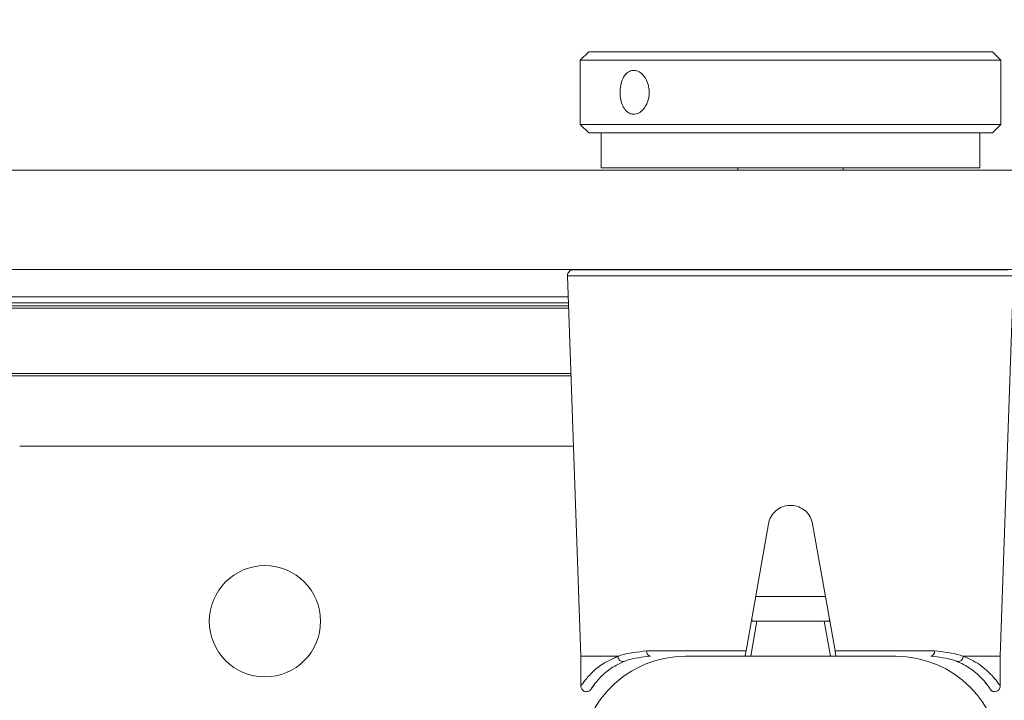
# Model space of a CAD drawing. Header units: feet. Extents: x 0 to 152508, y 0 to 59424.
# Tile 27 of 105: x 152349.885 to 152350.178, y 59280.938 to 59281.141. Entities that reach past the tile are written whole.
import ezdxf
from ezdxf import colors
from ezdxf.entities.mleader import LeaderData, LeaderLine
from ezdxf.math import Vec2, Vec3

# ---------------------------------------------------------------- set-up
doc = ezdxf.new("R2010")
doc.units = ezdxf.units.FT
doc.header["$LTSCALE"] = 0.05
doc.header["$MEASUREMENT"] = 0
for name, color, linetype, lineweight in [('Bridge plan$0$BR_P_Slab_Object', 2, 'Continuous', 30), ('Bridge plan$0$new FSB deck grid - PV_P_Curb', 1, 'Continuous', 13), ('Bridge plan$0$PV_P_EOP_Br', 252, 'Continuous', 30), ('Bridge plan$0$SC_Scratch7', 252, 'Continuous', 0)]:
    doc.layers.add(name, color=color, linetype=linetype, lineweight=lineweight)
doc.layers.add('Trellis Base$0$L-ANNO-NOTE', color=30, linetype='Continuous')
doc.styles.add('Trellis Base$0$ARIAL', font='arial.ttf', dxfattribs={"width": 0.9})
pattern_1 = [(135.001858, (9.823252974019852, -14.04074562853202), (0.2651559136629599, 0.2651731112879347), []), (135.001858, (9.646476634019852, -14.04075135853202), (0.2651559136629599, 0.2651731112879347), [])]

# ---------------------------------------------------------------- blocks, each defined once
blk = doc.blocks.new('Bridge plan$0$HIGH ST SCREENWALL_2 PANEL PLAN_9')
at = {"layer": 'Bridge plan$0$SC_Scratch7', "lineweight": 0, "extrusion": (0, 0, -1)}
h = blk.add_hatch(dxfattribs=at)
h.set_pattern_fill('ANSI32', color=256, scale=0.01, style=0, pattern_type=2)
h.set_pattern_definition(pattern_1)
h.paths.add_polyline_path([(2.398455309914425, 0.08396245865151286), (2.398458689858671, -0.02020399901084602, -0.4142135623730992), (2.367209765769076, -0.05145495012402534), (2.304709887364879, -0.051456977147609, -0.414213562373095), (2.27345893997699, -0.02020805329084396), (2.273455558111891, 0.08395840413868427, -0.414213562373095), (2.304704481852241, 0.1152093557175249), (2.367204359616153, 0.1152113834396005, -0.414213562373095)])
h.paths.add_polyline_path([(2.289083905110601, -0.02020754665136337, 0.414213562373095), (2.304709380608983, -0.03583200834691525), (2.36720925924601, -0.03582998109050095, 0.414213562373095), (2.382833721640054, -0.02020450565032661), (2.382830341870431, 0.08396195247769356, 0.4142135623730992), (2.367204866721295, 0.09958641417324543), (2.304704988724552, 0.09958438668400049, 0.414213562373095), (2.289080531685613, 0.08395891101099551)])
h = blk.add_hatch(dxfattribs=at)
h.set_pattern_fill('ANSI32', color=256, scale=0.01, style=0, pattern_type=2)
h.set_pattern_definition(pattern_1)
h.paths.add_polyline_path([(2.398455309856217, 0.08396245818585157), (2.398458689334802, -0.02020399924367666, -0.4142135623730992), (2.36720976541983, -0.05145495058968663), (2.30470988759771, -0.05145697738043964, -0.414213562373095), (2.273458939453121, -0.02020805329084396), (2.27345555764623, 0.08395840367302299, -0.414213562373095), (2.304704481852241, 0.1152093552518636), (2.367204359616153, 0.1152113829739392, -0.414213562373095)])
h.paths.add_polyline_path([(2.289083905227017, -0.02020754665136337, 0.414213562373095), (2.304709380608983, -0.0358320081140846), (2.367209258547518, -0.03582998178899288, 0.414213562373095), (2.382833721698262, -0.0202045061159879), (2.382830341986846, 0.08396195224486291, 0.4142135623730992), (2.367204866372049, 0.09958641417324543), (2.304704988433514, 0.0995843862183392, 0.414213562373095), (2.289080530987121, 0.08395891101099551)])
at = {"layer": 'Bridge plan$0$SC_Scratch7', "lineweight": 0}
for p, q in [((-2.398295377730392, -0.04269164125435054), (-2.398295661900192, -0.05145394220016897)), ((-2.398295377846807, -0.04269164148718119), (-2.398295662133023, -0.0514539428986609)), ((-2.277578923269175, -0.04303803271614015), (-2.278181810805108, -0.04375858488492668)), ((-2.277578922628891, -0.04303803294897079), (-2.278181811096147, -0.04375858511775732)), ((-2.273623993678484, -0.05145798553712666), (-2.27362370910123, -0.04269568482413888)), ((-2.2736239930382, -0.05145798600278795), (-2.27362370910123, -0.04269568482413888)), ((-2.398295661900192, -0.05145394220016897), (-2.402249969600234, -0.1645853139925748)), ((-2.398295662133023, -0.0514539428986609), (-2.402249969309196, -0.1645853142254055)), ((-2.387408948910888, -0.05145429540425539), (-2.398295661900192, -0.05145394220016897)), ((-2.387408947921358, -0.05145429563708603), (-2.398295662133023, -0.0514539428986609)), ((-2.367209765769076, -0.05145495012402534), (-2.304709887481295, -0.05145697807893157)), ((-2.36720976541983, -0.05145495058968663), (-2.304709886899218, -0.05145697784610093)), ((-2.347797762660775, -0.05145558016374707), (-2.345961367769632, -0.0618722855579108)), ((-2.347797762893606, -0.05145558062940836), (-2.345961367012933, -0.06187228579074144)), ((-2.325958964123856, -0.06187293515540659), (-2.324121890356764, -0.05145634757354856)), ((-2.325958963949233, -0.06187293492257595), (-2.324121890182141, -0.0514563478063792)), ((-2.2736239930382, -0.05145798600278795), (-2.284510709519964, -0.05145763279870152)), ((-2.273623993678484, -0.05145798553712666), (-2.284510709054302, -0.05145763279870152)), ((-2.269677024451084, -0.1645896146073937), (-2.273623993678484, -0.05145798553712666)), ((-2.269677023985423, -0.1645896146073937), (-2.2736239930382, -0.05145798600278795)), ((-2.349184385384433, -0.05303870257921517), (-2.378750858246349, -0.05303774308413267)), ((-2.349184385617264, -0.05303870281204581), (-2.378750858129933, -0.05303774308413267)), ((-2.342522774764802, -0.0908257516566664), (-2.349184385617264, -0.05303870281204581)), ((-2.342522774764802, -0.0908257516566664), (-2.349184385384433, -0.05303870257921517)), ((-2.322735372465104, -0.05303955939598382), (-2.329399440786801, -0.09082617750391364)), ((-2.322735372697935, -0.05303955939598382), (-2.32939944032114, -0.09082617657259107)), ((-2.293168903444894, -0.05304051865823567), (-2.322735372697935, -0.05303955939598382)), ((-2.293168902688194, -0.0530405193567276), (-2.322735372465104, -0.05303955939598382)), ((-2.345961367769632, -0.0618722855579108), (-2.346900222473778, -0.06187225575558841)), ((-2.345961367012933, -0.06187228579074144), (-2.346900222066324, -0.06187225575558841)), ((-2.345961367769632, -0.0618722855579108), (-2.325958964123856, -0.06187293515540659)), ((-2.345961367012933, -0.06187228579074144), (-2.325958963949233, -0.06187293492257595)), ((-2.325020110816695, -0.06187296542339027), (-2.325958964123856, -0.06187293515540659)), ((-2.325020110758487, -0.06187296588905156), (-2.325958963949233, -0.06187293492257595)), ((-2.346337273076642, -0.0691885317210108), (-2.325583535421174, -0.06918920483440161)), ((-2.346337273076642, -0.0691885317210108), (-2.325583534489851, -0.06918920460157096)), ((-2.565128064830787, -0.1139484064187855), (-2.400480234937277, -0.113953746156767)), ((-2.565128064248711, -0.1139484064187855), (-2.40048023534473, -0.1139537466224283)), ((-2.401232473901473, -0.1354750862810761), (-4.158875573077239, -0.1354180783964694)), ((-2.401208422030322, -0.1347870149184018), (-4.158875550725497, -0.1347300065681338)), ((-2.401912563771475, -0.1549322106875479), (-4.158876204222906, -0.1548752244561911)), ((-4.174501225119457, -0.1564764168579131), (-2.401968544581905, -0.1565339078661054)), ((-2.401936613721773, -0.1556202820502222), (-4.158876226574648, -0.1555632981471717)), ((-4.17323254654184, -0.1582087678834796), (-2.402029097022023, -0.1582662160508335)), ((-4.33075123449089, -0.1663910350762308), (-0.3411758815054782, -0.1665204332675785)), ((-2.402249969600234, -0.1645853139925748), (-2.269677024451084, -0.1645896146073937)), ((-2.402249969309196, -0.1645853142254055), (-2.269677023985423, -0.1645896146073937)), ((-2.271316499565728, -0.1662872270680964), (-2.400610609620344, -0.1662830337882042)), ((-2.271316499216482, -0.1662872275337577), (-2.400610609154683, -0.1662830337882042)), ((-2.351588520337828, -0.166284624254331), (-2.351588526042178, -0.1664552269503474)), ((-2.320338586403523, -0.1664562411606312), (-2.320338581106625, -0.1662856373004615)), ((-4.330752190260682, -0.1958909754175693), (-0.3411768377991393, -0.1960203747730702)), ((-2.351589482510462, -0.1959551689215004), (-2.35158950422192, -0.1966159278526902)), ((-2.32033956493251, -0.1966169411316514), (-2.32033954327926, -0.1959561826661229)), ((-2.392214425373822, -0.1966146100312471), (-2.392214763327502, -0.2070312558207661)), ((-2.392214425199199, -0.1966146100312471), (-2.392214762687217, -0.2070312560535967)), ((-2.392214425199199, -0.1966146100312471), (-2.279714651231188, -0.1966182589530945)), ((-2.279714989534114, -0.2070349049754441), (-2.27971465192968, -0.1966182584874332)), ((-2.279714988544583, -0.2070349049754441), (-2.279714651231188, -0.1966182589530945)), ((-2.39596475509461, -0.2070311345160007), (-2.398464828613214, -0.209531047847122)), ((-2.395964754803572, -0.2070311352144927), (-2.398464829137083, -0.2095310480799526)), ((-2.380708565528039, -0.2070316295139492), (-2.39596475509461, -0.2070311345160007)), ((-2.380708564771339, -0.2070316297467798), (-2.395964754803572, -0.2070311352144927)), ((-2.275964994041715, -0.2070350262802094), (-2.380708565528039, -0.2070316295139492)), ((-2.275964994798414, -0.2070350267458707), (-2.380708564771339, -0.2070316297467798)), ((-2.273465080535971, -0.2095351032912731), (-2.275964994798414, -0.2070350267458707)), ((-2.273465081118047, -0.2095351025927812), (-2.275964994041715, -0.2070350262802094)), ((-2.398464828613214, -0.209531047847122), (-2.398465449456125, -0.2286451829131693)), ((-2.398464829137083, -0.2095310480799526), (-2.398465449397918, -0.2286451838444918)), ((-2.382572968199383, -0.2095315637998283), (-2.398464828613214, -0.209531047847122)), ((-2.382572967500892, -0.2095315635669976), (-2.398464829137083, -0.2095310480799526)), ((-2.273465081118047, -0.2095351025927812), (-2.382572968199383, -0.2095315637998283)), ((-2.273465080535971, -0.2095351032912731), (-2.382572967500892, -0.2095315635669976)), ((-2.273465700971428, -0.2286492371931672), (-2.273465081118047, -0.2095351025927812)), ((-2.27346570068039, -0.2286492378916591), (-2.273465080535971, -0.2095351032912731)), ((-2.398465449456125, -0.2286451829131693), (-2.395965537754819, -0.2311452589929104)), ((-2.382573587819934, -0.2286456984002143), (-2.398465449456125, -0.2286451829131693)), ((-2.398465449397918, -0.2286451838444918), (-2.395965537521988, -0.2311452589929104)), ((-2.382573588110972, -0.2286456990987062), (-2.398465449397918, -0.2286451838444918)), ((-2.380709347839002, -0.2311457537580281), (-2.395965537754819, -0.2311452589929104)), ((-2.380709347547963, -0.2311457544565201), (-2.395965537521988, -0.2311452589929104)), ((-2.273465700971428, -0.2286492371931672), (-2.382573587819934, -0.2286456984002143)), ((-2.27346570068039, -0.2286492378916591), (-2.382573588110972, -0.2286456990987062)), ((-2.275965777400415, -0.2311491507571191), (-2.380709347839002, -0.2311457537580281)), ((-2.275965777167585, -0.2311491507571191), (-2.380709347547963, -0.2311457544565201)), ((-2.275965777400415, -0.2311491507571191), (-2.273465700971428, -0.2286492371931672)), ((-2.275965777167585, -0.2311491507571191), (-2.27346570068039, -0.2286492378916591))]:
    blk.add_line(p, q, dxfattribs=at)
at = {"layer": 'Bridge plan$0$SC_Scratch7', "lineweight": 0, "extrusion": (0, 0, -1)}
for centre in [(2.492209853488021, -0.06186754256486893), (2.492209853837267, -0.06186754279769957)]:
    blk.add_circle(centre, 0.01654163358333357, dxfattribs=at)
at = {"layer": 'Bridge plan$0$SC_Scratch7', "lineweight": 0}
for centre, radius, start, end in [((-2.367208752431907, -0.02020501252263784), 0.03124993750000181, 179.9981416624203, 269.9981416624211), ((-2.367208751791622, -0.02020501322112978), 0.03124993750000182, 179.9981416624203, 269.9981416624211), ((-2.30470887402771, -0.02020703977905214), 0.03124993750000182, 269.9981416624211, 359.9981416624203), ((-2.30470887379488, -0.02020703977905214), 0.03124993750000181, 269.9981416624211, 359.9981416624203), ((-2.377324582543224, -0.05285988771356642), 0.00143732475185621, 102.1220950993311, 187.1080046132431), ((-2.377324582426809, -0.05285988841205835), 0.00143732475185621, 102.1220950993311, 187.1080046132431), ((-2.294595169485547, -0.05286257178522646), 0.001437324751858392, 352.8882787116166, 77.8741882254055), ((-2.294595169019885, -0.05286257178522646), 0.001437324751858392, 352.8882787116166, 77.8741882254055), ((-2.400610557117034, -0.1646426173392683), 0.00164041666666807, 177.9981416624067, 269.9981416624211), ((-2.400610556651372, -0.1646426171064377), 0.00164041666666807, 177.9981416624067, 269.9981416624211)]:
    blk.add_arc(centre, radius, start, end, dxfattribs=at)
for points, knots in [([(-2.394208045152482, -0.04320320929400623), (-2.394428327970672, -0.04291477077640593), (-2.395015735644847, -0.04214561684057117), (-2.395188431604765, -0.04182389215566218), (-2.395261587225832, -0.04171334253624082), (-2.395276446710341, -0.04168661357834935), (-2.395331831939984, -0.04160793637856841), (-2.395396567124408, -0.0415229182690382), (-2.395539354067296, -0.04136517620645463), (-2.395798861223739, -0.04116135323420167), (-2.396230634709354, -0.04096183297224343), (-2.396800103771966, -0.04090603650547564), (-2.397392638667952, -0.04107322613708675), (-2.397856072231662, -0.04141590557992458), (-2.398148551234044, -0.04184478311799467), (-2.398275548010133, -0.04225923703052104), (-2.398308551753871, -0.04254181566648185), (-2.398289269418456, -0.04267898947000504), (-2.398286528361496, -0.04269849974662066)], [0, 0, 0, 0, 0.239494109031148, 0.6386401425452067, 0.6903878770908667, 0.7194794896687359, 0.7258785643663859, 0.7320686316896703, 0.746010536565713, 0.7666494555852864, 0.7961242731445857, 0.8367373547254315, 0.8745890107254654, 0.9127435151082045, 0.9459102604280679, 0.9731441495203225, 0.9961802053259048, 1, 1, 1, 1]), ([(-2.394208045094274, -0.04320320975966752), (-2.394428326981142, -0.04291477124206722), (-2.395015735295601, -0.04214561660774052), (-2.395188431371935, -0.04182389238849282), (-2.395261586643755, -0.04171334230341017), (-2.395276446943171, -0.04168661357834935), (-2.395331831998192, -0.0416079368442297), (-2.395396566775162, -0.0415229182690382), (-2.395539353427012, -0.04136517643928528), (-2.395798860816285, -0.04116135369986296), (-2.396230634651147, -0.04096183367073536), (-2.39680010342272, -0.04090603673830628), (-2.39739263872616, -0.04107322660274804), (-2.397856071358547, -0.0414159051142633), (-2.398148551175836, -0.0418447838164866), (-2.398275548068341, -0.04225923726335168), (-2.398308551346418, -0.0425418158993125), (-2.398289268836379, -0.04267898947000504), (-2.398286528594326, -0.04269849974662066)], [0, 0, 0, 0, 0.239494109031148, 0.6386401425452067, 0.6903878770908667, 0.7194794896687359, 0.7258785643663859, 0.7320686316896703, 0.746010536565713, 0.7666494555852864, 0.7961242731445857, 0.8367373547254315, 0.8745890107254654, 0.9127435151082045, 0.9459102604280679, 0.9731441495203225, 0.9961802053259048, 1, 1, 1, 1]), ([(-2.273639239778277, -0.04269373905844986), (-2.273633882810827, -0.04258065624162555), (-2.27361970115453, -0.04228112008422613), (-2.27378629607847, -0.04180381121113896), (-2.274140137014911, -0.04133886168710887), (-2.274638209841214, -0.04102986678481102), (-2.2751646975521, -0.0409196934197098), (-2.275623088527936, -0.04096429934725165), (-2.275980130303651, -0.04109305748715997), (-2.276246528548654, -0.04125877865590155), (-2.276427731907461, -0.04141954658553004), (-2.276536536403, -0.04154495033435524), (-2.276586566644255, -0.04161115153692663), (-2.276612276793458, -0.04164728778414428), (-2.276634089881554, -0.04167944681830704), (-2.276659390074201, -0.04171859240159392), (-2.276688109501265, -0.04176583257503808), (-2.276834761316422, -0.04198897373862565), (-2.277141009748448, -0.04252321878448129), (-2.27766311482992, -0.04315554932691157), (-2.277749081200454, -0.04325966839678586)], [0, 0, 0, 0, 0.02130453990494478, 0.05643219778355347, 0.09264564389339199, 0.1300030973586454, 0.1645207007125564, 0.1924100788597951, 0.215961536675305, 0.2356471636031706, 0.2513168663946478, 0.2619547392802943, 0.2675243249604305, 0.2724181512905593, 0.279576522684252, 0.2941373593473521, 0.3400668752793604, 0.5236046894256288, 0.9215570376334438, 1, 1, 1, 1]), ([(-2.273639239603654, -0.04269373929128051), (-2.273633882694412, -0.04258065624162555), (-2.273619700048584, -0.04228112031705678), (-2.273786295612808, -0.04180381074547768), (-2.274140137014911, -0.04133886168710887), (-2.274638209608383, -0.04102986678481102), (-2.275164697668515, -0.04091969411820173), (-2.275623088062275, -0.04096429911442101), (-2.275980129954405, -0.04109305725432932), (-2.276246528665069, -0.04125877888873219), (-2.276427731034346, -0.04141954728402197), (-2.276536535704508, -0.04154495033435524), (-2.276586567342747, -0.04161115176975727), (-2.276612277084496, -0.04164728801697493), (-2.276634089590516, -0.04167944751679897), (-2.276659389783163, -0.04171859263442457), (-2.276688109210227, -0.04176583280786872), (-2.276834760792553, -0.04198897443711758), (-2.27714100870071, -0.04252321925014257), (-2.277663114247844, -0.04315554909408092), (-2.277749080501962, -0.04325966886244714)], [0, 0, 0, 0, 0.02130453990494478, 0.05643219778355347, 0.09264564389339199, 0.1300030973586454, 0.1645207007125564, 0.1924100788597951, 0.215961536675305, 0.2356471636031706, 0.2513168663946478, 0.2619547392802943, 0.2675243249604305, 0.2724181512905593, 0.279576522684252, 0.2941373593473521, 0.3400668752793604, 0.5236046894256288, 0.9215570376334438, 1, 1, 1, 1]), ([(-2.387408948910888, -0.05145429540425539), (-2.389100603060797, -0.05063464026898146), (-2.392324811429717, -0.04907241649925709), (-2.395512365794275, -0.04621229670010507), (-2.397821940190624, -0.04336928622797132), (-2.398079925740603, -0.04292666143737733), (-2.398217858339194, -0.04269001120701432)], [0, 0, 0, 0, 0.2571529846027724, 0.4901211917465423, 0.7273915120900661, 1, 1, 1, 1]), ([(-2.387408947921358, -0.05145429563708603), (-2.38910060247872, -0.05063464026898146), (-2.392324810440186, -0.04907241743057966), (-2.395512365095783, -0.04621229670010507), (-2.397821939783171, -0.04336928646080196), (-2.398079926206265, -0.04292666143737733), (-2.398217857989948, -0.04269001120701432)], [0, 0, 0, 0, 0.2571529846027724, 0.4901211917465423, 0.7273915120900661, 1, 1, 1, 1]), ([(-2.394217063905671, -0.04321088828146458), (-2.39468848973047, -0.04252312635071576), (-2.39565715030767, -0.04110993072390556), (-2.39481588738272, -0.0424863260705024), (-2.392801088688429, -0.04501168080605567), (-2.389901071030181, -0.04772418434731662), (-2.386924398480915, -0.04919438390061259), (-2.385373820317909, -0.04996022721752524)], [0, 0, 0, 0, 0.2164665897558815, 0.4447885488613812, 0.6224134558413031, 0.8033112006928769, 1, 1, 1, 1]), ([(-2.394217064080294, -0.04321088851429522), (-2.39468848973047, -0.04252312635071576), (-2.395657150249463, -0.04110993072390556), (-2.394815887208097, -0.04248632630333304), (-2.392801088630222, -0.04501168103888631), (-2.389901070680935, -0.04772418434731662), (-2.386924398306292, -0.04919438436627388), (-2.385373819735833, -0.0499602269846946)], [0, 0, 0, 0, 0.2164665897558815, 0.4447885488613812, 0.6224134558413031, 0.8033112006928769, 1, 1, 1, 1]), ([(-2.286545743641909, -0.0499634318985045), (-2.285863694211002, -0.04966314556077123), (-2.283434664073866, -0.04859371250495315), (-2.280162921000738, -0.04612903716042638), (-2.277573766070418, -0.04322392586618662), (-2.276388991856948, -0.04131660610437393), (-2.276709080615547, -0.04179212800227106), (-2.276737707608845, -0.0418346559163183)], [0, 0, 0, 0, 0.107842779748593, 0.3840685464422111, 0.666884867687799, 0.9702082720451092, 1, 1, 1, 1]), ([(-2.286545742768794, -0.04996343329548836), (-2.285863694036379, -0.04966314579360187), (-2.28343466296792, -0.04859371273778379), (-2.280162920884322, -0.04612903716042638), (-2.277573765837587, -0.04322392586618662), (-2.276388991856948, -0.04131660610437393), (-2.276709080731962, -0.0417921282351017), (-2.276737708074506, -0.04183465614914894)], [0, 0, 0, 0, 0.107842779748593, 0.3840685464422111, 0.666884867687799, 0.9702082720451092, 1, 1, 1, 1]), ([(-2.273701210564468, -0.04269402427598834), (-2.273675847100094, -0.04265736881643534), (-2.273332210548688, -0.042160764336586), (-2.274645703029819, -0.04421624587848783), (-2.277495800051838, -0.04733285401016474), (-2.281092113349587, -0.04998343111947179), (-2.283780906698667, -0.05114292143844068), (-2.284510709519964, -0.05145763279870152)], [0, 0, 0, 0, 0.02419217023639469, 0.3277420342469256, 0.6067835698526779, 0.8932725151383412, 1, 1, 1, 1]), ([(-2.273701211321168, -0.0426940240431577), (-2.273675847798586, -0.04265736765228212), (-2.273332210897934, -0.04216076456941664), (-2.274645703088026, -0.04421624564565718), (-2.2774957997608, -0.04733285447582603), (-2.281092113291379, -0.04998343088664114), (-2.283780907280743, -0.05114292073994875), (-2.284510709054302, -0.05145763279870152)], [0, 0, 0, 0, 0.02419217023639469, 0.3277420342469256, 0.6067835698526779, 0.8932725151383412, 1, 1, 1, 1]), ([(-2.387331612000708, -0.05142703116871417), (-2.387331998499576, -0.05142865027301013), (-2.387332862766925, -0.05143231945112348), (-2.387336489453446, -0.05143786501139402), (-2.387347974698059, -0.05144726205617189), (-2.387373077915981, -0.05145315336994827), (-2.387395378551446, -0.05145386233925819), (-2.387408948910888, -0.05145429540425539)], [0, 0, 0, 0, 0.03580645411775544, 0.08120784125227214, 0.1683558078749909, 0.4940119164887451, 1, 1, 1, 1]), ([(-2.387331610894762, -0.05142703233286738), (-2.387331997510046, -0.05142865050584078), (-2.387332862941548, -0.05143231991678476), (-2.3873364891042, -0.05143786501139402), (-2.387347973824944, -0.05144726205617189), (-2.387373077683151, -0.05145315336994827), (-2.387395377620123, -0.05145386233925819), (-2.387408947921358, -0.05145429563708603)], [0, 0, 0, 0, 0.03580645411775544, 0.08120784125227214, 0.1683558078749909, 0.4940119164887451, 1, 1, 1, 1]), ([(-2.387331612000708, -0.05142703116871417), (-2.387288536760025, -0.05124782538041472), (-2.387202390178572, -0.05088940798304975), (-2.386895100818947, -0.0504203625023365), (-2.386495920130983, -0.05007078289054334), (-2.386036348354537, -0.04988009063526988), (-2.385697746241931, -0.04987401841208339), (-2.385482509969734, -0.04992104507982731), (-2.385415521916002, -0.04994519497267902), (-2.385373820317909, -0.04996022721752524)], [0, 0, 0, 0, 0.1824633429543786, 0.3649266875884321, 0.5473901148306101, 0.729854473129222, 0.9123202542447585, 0.9454189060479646, 1, 1, 1, 1]), ([(-2.378750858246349, -0.05303774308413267), (-2.381449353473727, -0.05277705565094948), (-2.384511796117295, -0.05248121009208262), (-2.386997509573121, -0.05155679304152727), (-2.38730819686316, -0.0514361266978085), (-2.387331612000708, -0.05142703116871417)], [0, 0, 0, 0, 0.8727047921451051, 0.9904055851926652, 1, 1, 1, 1]), ([(-2.387331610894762, -0.05142703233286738), (-2.387288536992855, -0.05124782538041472), (-2.387202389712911, -0.05088940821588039), (-2.386895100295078, -0.05042036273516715), (-2.386495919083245, -0.05007078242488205), (-2.386036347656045, -0.04988009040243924), (-2.385697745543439, -0.04987401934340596), (-2.385482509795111, -0.04992104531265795), (-2.38541552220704, -0.04994519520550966), (-2.385373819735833, -0.0499602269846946)], [0, 0, 0, 0, 0.1824633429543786, 0.3649266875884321, 0.5473901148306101, 0.729854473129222, 0.9123202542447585, 0.9454189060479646, 1, 1, 1, 1]), ([(-2.378750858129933, -0.05303774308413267), (-2.381449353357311, -0.05277705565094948), (-2.384511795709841, -0.05248120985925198), (-2.386997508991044, -0.0515567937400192), (-2.387308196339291, -0.05143612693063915), (-2.387331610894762, -0.05142703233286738)], [0, 0, 0, 0, 0.8727047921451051, 0.9904055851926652, 1, 1, 1, 1]), ([(-2.385373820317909, -0.04996022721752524), (-2.385089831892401, -0.05007124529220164), (-2.382879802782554, -0.05093522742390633), (-2.380072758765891, -0.0512127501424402), (-2.377626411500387, -0.05145461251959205)], [0, 0, 0, 0, 0.1284970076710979, 1, 1, 1, 1]), ([(-2.385373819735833, -0.0499602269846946), (-2.385089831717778, -0.05007124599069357), (-2.382879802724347, -0.05093522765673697), (-2.380072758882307, -0.0512127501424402), (-2.377626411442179, -0.05145461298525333)], [0, 0, 0, 0, 0.1284970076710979, 1, 1, 1, 1]), ([(-2.349463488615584, -0.0514555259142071), (-2.349460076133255, -0.05147488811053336), (-2.349453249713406, -0.05151359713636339), (-2.349400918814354, -0.05181045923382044), (-2.349323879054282, -0.05224745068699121), (-2.349245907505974, -0.0526897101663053), (-2.349198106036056, -0.05296088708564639), (-2.349184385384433, -0.05303870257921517)], [0, 0, 0, 0, 0.2253311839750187, 0.4504917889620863, 0.6794496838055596, 0.9080175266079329, 1, 1, 1, 1]), ([(-2.349463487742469, -0.05145552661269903), (-2.349460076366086, -0.05147488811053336), (-2.349453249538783, -0.05151359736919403), (-2.349400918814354, -0.05181045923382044), (-2.349323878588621, -0.05224745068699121), (-2.349245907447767, -0.05268971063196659), (-2.349198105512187, -0.05296088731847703), (-2.349184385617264, -0.05303870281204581)], [0, 0, 0, 0, 0.2253311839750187, 0.4504917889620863, 0.6794496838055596, 0.9080175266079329, 1, 1, 1, 1]), ([(-2.322735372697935, -0.05303955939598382), (-2.322702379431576, -0.05285248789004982), (-2.322636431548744, -0.05247853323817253), (-2.322551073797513, -0.05199454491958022), (-2.32248777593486, -0.05163561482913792), (-2.32245926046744, -0.05147393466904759), (-2.322456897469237, -0.05146053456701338), (-2.322456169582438, -0.05145640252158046)], [0, 0, 0, 0, 0.221104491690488, 0.441988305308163, 0.6682230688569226, 0.8976805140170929, 1, 1, 1, 1]), ([(-2.322735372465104, -0.05303955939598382), (-2.322702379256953, -0.05285248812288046), (-2.322636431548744, -0.05247853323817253), (-2.322551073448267, -0.05199454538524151), (-2.322487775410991, -0.05163561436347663), (-2.322459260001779, -0.05147393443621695), (-2.322456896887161, -0.05146053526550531), (-2.322456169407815, -0.05145640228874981)], [0, 0, 0, 0, 0.221104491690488, 0.441988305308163, 0.6682230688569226, 0.8976805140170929, 1, 1, 1, 1]), ([(-2.29429324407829, -0.05145731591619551), (-2.291846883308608, -0.05121561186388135), (-2.289039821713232, -0.05093827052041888), (-2.286829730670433, -0.05007443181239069), (-2.286545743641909, -0.0499634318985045)], [0, 0, 0, 0, 0.8715029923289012, 1, 1, 1, 1]), ([(-2.294293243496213, -0.05145731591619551), (-2.291846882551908, -0.05121561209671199), (-2.289039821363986, -0.05093827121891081), (-2.286829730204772, -0.05007443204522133), (-2.286545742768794, -0.04996343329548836)], [0, 0, 0, 0, 0.8715029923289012, 1, 1, 1, 1]), ([(-2.284588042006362, -0.05143036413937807), (-2.284611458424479, -0.05143945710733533), (-2.284922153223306, -0.0515601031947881), (-2.287407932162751, -0.05248435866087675), (-2.290470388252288, -0.05278000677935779), (-2.293168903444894, -0.05304051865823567)], [0, 0, 0, 0, 0.009594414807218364, 0.1272952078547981, 1, 1, 1, 1]), ([(-2.284588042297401, -0.05143036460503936), (-2.284611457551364, -0.05143945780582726), (-2.284922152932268, -0.05156010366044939), (-2.287407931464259, -0.05248435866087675), (-2.290470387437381, -0.05278000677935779), (-2.293168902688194, -0.0530405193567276)], [0, 0, 0, 0, 0.009594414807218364, 0.1272952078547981, 1, 1, 1, 1]), ([(-2.284588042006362, -0.05143036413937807), (-2.284631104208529, -0.05125115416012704), (-2.284717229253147, -0.05089273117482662), (-2.28502448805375, -0.05042366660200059), (-2.285423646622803, -0.05007406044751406), (-2.285883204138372, -0.04988333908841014), (-2.286221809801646, -0.04987724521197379), (-2.286437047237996, -0.04992425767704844), (-2.286504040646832, -0.04994840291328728), (-2.286545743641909, -0.0499634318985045)], [0, 0, 0, 0, 0.1824633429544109, 0.3649266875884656, 0.5473901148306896, 0.7298544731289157, 0.9123202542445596, 0.9454189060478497, 1, 1, 1, 1]), ([(-2.284588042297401, -0.05143036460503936), (-2.284631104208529, -0.05125115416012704), (-2.284717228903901, -0.05089273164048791), (-2.28502448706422, -0.05042366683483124), (-2.285423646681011, -0.05007406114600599), (-2.285883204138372, -0.04988333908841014), (-2.286221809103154, -0.04987724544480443), (-2.286437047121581, -0.04992425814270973), (-2.286504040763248, -0.04994840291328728), (-2.286545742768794, -0.04996343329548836)], [0, 0, 0, 0, 0.1824633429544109, 0.3649266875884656, 0.5473901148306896, 0.7298544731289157, 0.9123202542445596, 0.9454189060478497, 1, 1, 1, 1]), ([(-2.284510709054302, -0.05145763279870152), (-2.284519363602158, -0.05145747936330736), (-2.284533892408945, -0.05145722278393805), (-2.2845524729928, -0.05145475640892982), (-2.284565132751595, -0.05145156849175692), (-2.284574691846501, -0.05144756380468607), (-2.284581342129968, -0.051443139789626), (-2.28458555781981, -0.05143769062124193), (-2.284587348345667, -0.05143383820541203), (-2.284587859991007, -0.05143127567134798), (-2.284588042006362, -0.05143036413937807)], [0, 0, 0, 0, 0.3215596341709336, 0.5397412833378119, 0.6888517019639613, 0.7919125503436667, 0.9005355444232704, 0.9440219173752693, 0.9801240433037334, 1, 1, 1, 1]), ([(-2.284510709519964, -0.05145763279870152), (-2.284519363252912, -0.051457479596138), (-2.284533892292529, -0.05145722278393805), (-2.28455247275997, -0.05145475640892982), (-2.284565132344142, -0.05145156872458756), (-2.284574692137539, -0.05144756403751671), (-2.284581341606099, -0.05144314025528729), (-2.28458555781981, -0.05143769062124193), (-2.284587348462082, -0.05143383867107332), (-2.284587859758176, -0.05143127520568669), (-2.284588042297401, -0.05143036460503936)], [0, 0, 0, 0, 0.3215596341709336, 0.5397412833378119, 0.6888517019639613, 0.7919125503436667, 0.9005355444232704, 0.9440219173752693, 0.9801240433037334, 1, 1, 1, 1]), ([(-2.347473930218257, -0.06274099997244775), (-2.347494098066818, -0.0626074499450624), (-2.347534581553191, -0.06233936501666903), (-2.347472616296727, -0.0620561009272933), (-2.347276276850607, -0.06190916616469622), (-2.347062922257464, -0.06187455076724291), (-2.346931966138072, -0.06187270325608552), (-2.346900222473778, -0.06187225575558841)], [0, 0, 0, 0, 0.2596090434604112, 0.5211299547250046, 0.7440978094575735, 0.9379679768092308, 1, 1, 1, 1]), ([(-2.347473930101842, -0.06274099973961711), (-2.347494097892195, -0.06260745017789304), (-2.347534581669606, -0.06233936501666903), (-2.347472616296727, -0.0620561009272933), (-2.347276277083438, -0.06190916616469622), (-2.347062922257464, -0.0618745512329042), (-2.346931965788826, -0.06187270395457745), (-2.346900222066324, -0.06187225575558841)], [0, 0, 0, 0, 0.2596090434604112, 0.5211299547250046, 0.7440978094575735, 0.9379679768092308, 1, 1, 1, 1]), ([(-2.325020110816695, -0.06187296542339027), (-2.324916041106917, -0.06187774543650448), (-2.324707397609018, -0.06188733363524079), (-2.324504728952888, -0.06199865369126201), (-2.324408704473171, -0.06219540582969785), (-2.324399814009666, -0.06244641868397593), (-2.32443148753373, -0.06264698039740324), (-2.324446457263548, -0.06274174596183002)], [0, 0, 0, 0, 0.2090964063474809, 0.41922301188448, 0.614313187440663, 0.8177607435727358, 1, 1, 1, 1]), ([(-2.325020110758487, -0.06187296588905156), (-2.324916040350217, -0.06187774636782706), (-2.324707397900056, -0.06188733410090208), (-2.324504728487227, -0.06199865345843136), (-2.324408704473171, -0.06219540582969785), (-2.324399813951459, -0.06244641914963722), (-2.324431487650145, -0.06264698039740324), (-2.32444645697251, -0.06274174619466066)], [0, 0, 0, 0, 0.2090964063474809, 0.41922301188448, 0.614313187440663, 0.8177607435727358, 1, 1, 1, 1]), ([(-2.32939944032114, -0.09082617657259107), (-2.329602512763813, -0.0915520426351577), (-2.330008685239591, -0.09300387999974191), (-2.331487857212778, -0.09476876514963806), (-2.333420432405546, -0.09596841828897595), (-2.335651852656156, -0.09645164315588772), (-2.337902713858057, -0.09617361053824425), (-2.339934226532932, -0.09517403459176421), (-2.341521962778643, -0.09355958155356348), (-2.342281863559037, -0.09198506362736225), (-2.342478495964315, -0.09103881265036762), (-2.342522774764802, -0.0908257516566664)], [0, 0, 0, 0, 0.1209405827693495, 0.2418986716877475, 0.3631789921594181, 0.4839141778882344, 0.6036428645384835, 0.7231756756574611, 0.843561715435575, 0.9647756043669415, 1, 1, 1, 1]), ([(-2.329399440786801, -0.09082617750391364), (-2.329602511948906, -0.0915520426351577), (-2.330008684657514, -0.09300388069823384), (-2.331487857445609, -0.09476876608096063), (-2.333420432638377, -0.09596841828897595), (-2.33565185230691, -0.09645164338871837), (-2.337902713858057, -0.09617361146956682), (-2.339934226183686, -0.09517403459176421), (-2.341521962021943, -0.09355958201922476), (-2.34228186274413, -0.09198506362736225), (-2.342478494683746, -0.09103881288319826), (-2.342522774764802, -0.0908257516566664)], [0, 0, 0, 0, 0.1209405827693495, 0.2418986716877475, 0.3631789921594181, 0.4839141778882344, 0.6036428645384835, 0.7231756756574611, 0.843561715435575, 0.9647756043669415, 1, 1, 1, 1]), ([(-2.38257306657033, -0.2125782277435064), (-2.382081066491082, -0.212649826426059), (-2.381097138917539, -0.2127930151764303), (-2.379722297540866, -0.2139085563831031), (-2.378645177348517, -0.2155544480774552), (-2.378012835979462, -0.2176156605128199), (-2.377921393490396, -0.2198369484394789), (-2.378380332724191, -0.2219696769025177), (-2.37932120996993, -0.2237799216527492), (-2.380615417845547, -0.2250678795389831), (-2.382089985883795, -0.2256827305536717), (-2.383558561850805, -0.2255544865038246), (-2.384860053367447, -0.2247032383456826), (-2.385873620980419, -0.2232228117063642), (-2.386513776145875, -0.2212733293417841), (-2.386730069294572, -0.2190769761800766), (-2.386509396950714, -0.2168883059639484), (-2.385869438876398, -0.2149452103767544), (-2.384853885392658, -0.2134738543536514), (-2.383693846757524, -0.2126901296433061), (-2.38289162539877, -0.2126100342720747), (-2.38257306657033, -0.2125782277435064)], [0, 0, 0, 0, 0.05349092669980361, 0.1069749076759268, 0.1606395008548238, 0.2144261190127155, 0.2680150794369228, 0.3213949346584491, 0.3748804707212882, 0.4286210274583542, 0.4823693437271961, 0.5358670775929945, 0.5892470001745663, 0.6428222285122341, 0.696605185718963, 0.7502835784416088, 0.8037058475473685, 0.8571211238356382, 0.9107880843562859, 0.964574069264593, 1, 1, 1, 1]), ([(-2.382573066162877, -0.2125782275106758), (-2.382081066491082, -0.212649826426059), (-2.381097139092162, -0.212793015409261), (-2.379722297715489, -0.2139085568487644), (-2.378645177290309, -0.2155544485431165), (-2.378012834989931, -0.2176156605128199), (-2.377921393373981, -0.2198369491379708), (-2.378380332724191, -0.221969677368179), (-2.37932120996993, -0.2237799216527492), (-2.380615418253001, -0.2250678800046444), (-2.382089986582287, -0.2256827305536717), (-2.38355856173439, -0.2255544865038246), (-2.384860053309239, -0.2247032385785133), (-2.385873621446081, -0.2232228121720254), (-2.386513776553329, -0.2212733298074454), (-2.386730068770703, -0.2190769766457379), (-2.386509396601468, -0.2168883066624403), (-2.385869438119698, -0.2149452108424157), (-2.384853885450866, -0.2134738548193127), (-2.383693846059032, -0.2126901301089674), (-2.382891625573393, -0.212610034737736), (-2.382573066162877, -0.2125782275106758)], [0, 0, 0, 0, 0.05349092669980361, 0.1069749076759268, 0.1606395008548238, 0.2144261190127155, 0.2680150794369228, 0.3213949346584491, 0.3748804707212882, 0.4286210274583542, 0.4823693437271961, 0.5358670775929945, 0.5892470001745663, 0.6428222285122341, 0.696605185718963, 0.7502835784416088, 0.8037058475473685, 0.8571211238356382, 0.9107880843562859, 0.964574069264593, 1, 1, 1, 1])]:
    blk.add_open_spline(points, degree=3, knots=knots, dxfattribs=at)
blk = doc.blocks.new('Bridge plan')
at = {"layer": 'Bridge plan$0$BR_P_Slab_Object', "lineweight": -3, "extrusion": (0, 0, -1)}
blk.add_arc((-1828090.169735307, 711476.3242716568), 34.99999999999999, 7.36280030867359, 88.0910785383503, dxfattribs=at)
at = {"layer": 'Bridge plan$0$new FSB deck grid - PV_P_Curb', "lineweight": -3, "flags": 128}
blk.add_lwpolyline([(1828055.540194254, 711471.0040055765), (1828055.678605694, 711477.106561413, -0.3979067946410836), (1828089.020512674, 711510.8051255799), (1828097.788985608, 711511.0973726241), (1828106.051032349, 711503.3682987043), (1828170.577748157, 711505.5189288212), (1828178.306822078, 711513.7809755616), (1828178.672675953, 711513.7931692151, -0.4294485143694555), (1828209.150341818, 711483.7662739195, -0.037111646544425), (1828208.745939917, 711479.4118610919), (1828207.966893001, 711474.7845801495)], format="xyb", dxfattribs=at)
at = {"layer": 'Bridge plan$0$PV_P_EOP_Br', "lineweight": -3, "extrusion": (0, 0, -1)}
for start in [1.299296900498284, 7.36280030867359]:
    blk.add_arc((-1828090.169735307, 711476.3242716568), 34.99999999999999, start, 88.0910785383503, dxfattribs=at)
at = {"layer": 'Bridge plan$0$SC_Scratch7', "lineweight": -3, "extrusion": (0, 0, -1), "rotation": 180.0002309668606}
blk.add_blockref('Bridge plan$0$HIGH ST SCREENWALL_2 PANEL PLAN_9', (-1828091.513391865, 711482.1632070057), dxfattribs=at)
blk = doc.blocks.new('Trellis Base')
blk.add_blockref('Bridge plan', (-1675739.0632623, -652201.2630976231))
at = {"layer": 'Trellis Base$0$L-ANNO-NOTE'}
ml = blk.add_multileader_mtext('Standard', dxfattribs=at)
ml.set_content('W. LIVINGSTON AVENUE', color=11, style='Trellis Base$0$ARIAL')
ml.set_leader_properties()
ml.build(insert=Vec2(0, 0))
ml.multileader.update_dxf_attribs({"has_dogleg": 0, "dogleg_length": 0.36, "arrow_head_size": 1.25, "scale": 10})
ctx = ml.context
ctx.base_point, ctx.scale, ctx.char_height, ctx.arrow_head_size, ctx.landing_gap_size, ctx.plane_origin, ctx.plane_x_axis, ctx.plane_y_axis = Vec3(152493.4333448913, 59387.86988106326), 10, 1.25, 1.25, 0.5, Vec3(152496.4817137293, 59382.31385021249), Vec3(0.2347390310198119, 0.9720584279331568), Vec3(-0.9720584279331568, 0.2347390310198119)
notes = []
notes.append((ctx, [(0, (0, 0, 0), (0, 0), (1, 0), 1, [])]))
ctx.mtext.insert, ctx.mtext.text_direction, ctx.mtext.rotation, ctx.mtext.flow_direction = Vec3(152492.9328174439, 59388.50512407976), Vec3(0.2347390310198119, 0.9720584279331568), 1.333846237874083, 5
ml = blk.add_multileader_mtext('Standard', dxfattribs=at)
ml.set_content('S. FRONT STREET', color=11, style='Trellis Base$0$ARIAL')
ml.set_leader_properties()
ml.build(insert=Vec2(0, 0))
ml.multileader.update_dxf_attribs({"has_dogleg": 0, "dogleg_length": 0.36, "arrow_head_size": 1.25, "scale": 10})
ctx = ml.context
ctx.base_point, ctx.scale, ctx.char_height, ctx.arrow_head_size, ctx.landing_gap_size, ctx.plane_origin = Vec3(152391.6984540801, 59316.60244546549), 10, 1.25, 1.25, 0.5, Vec3(152387.0132386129, 59312.33503554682)
notes.append((ctx, [(0, (0, 0, 0), (0, 0), (1, 0), 1, [])]))
ctx.mtext.insert, ctx.mtext.flow_direction = Vec3(152392.1984540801, 59317.23810371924), 5
for ctx, leaders in notes:
    for number, flags, end, landing, length, lines in leaders:
        leader = LeaderData()
        leader.index, (leader.has_last_leader_line, leader.has_dogleg_vector, leader.attachment_direction) = number, flags
        leader.last_leader_point, leader.dogleg_vector, leader.dogleg_length = Vec3(end), Vec3(landing), length
        for number, points, colour, breaks in lines:
            line = LeaderLine()
            line.index, line.vertices, line.color, line.breaks = number, Vec3.list(points), colors.encode_raw_color(colour), breaks
            leader.lines.append(line)
        ctx.leaders.append(leader)

msp = doc.modelspace()

# ---------------------------------------------------------------- block references
msp.add_blockref('Trellis Base', (0, 0))

doc.saveas('drawing.dxf')
